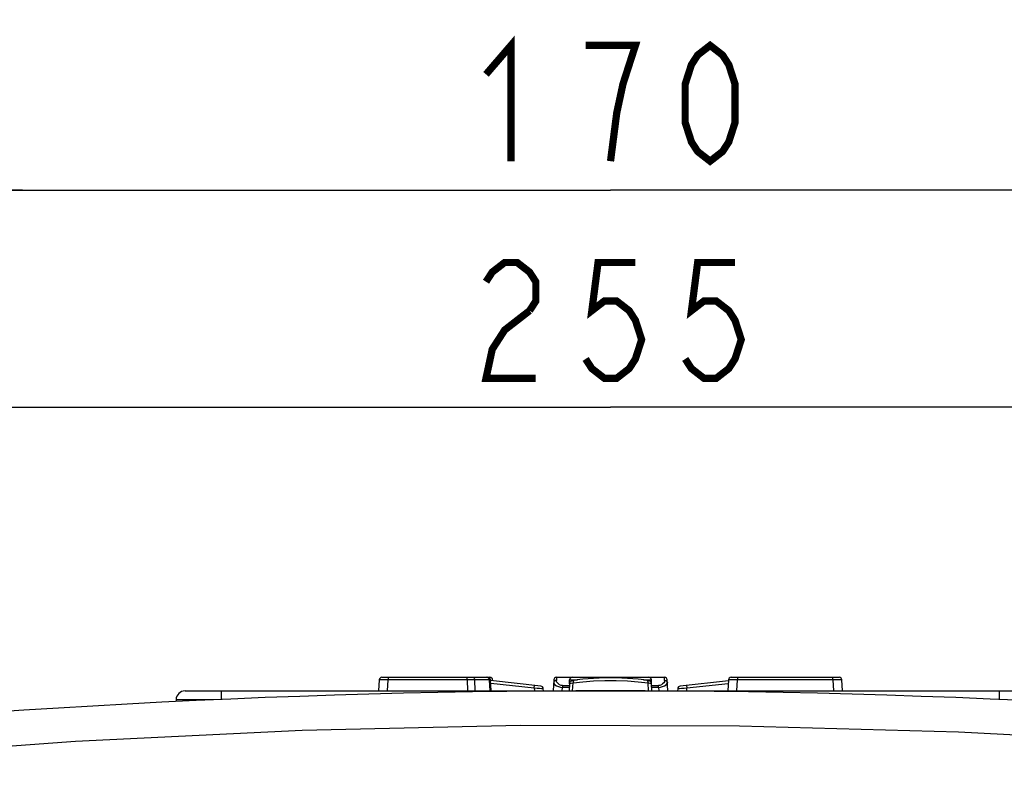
# Model space of a CAD drawing. Extents: x 28 to 410, y 33 to 287.
# Tile 10 of 63: x 73 to 100, y 100 to 122. Entities that reach past the tile are written whole.
import ezdxf

# ---------------------------------------------------------------- set-up
doc = ezdxf.new("R2010")
doc.units = 0
doc.header["$LTSCALE"] = 23.1
doc.layers.get('0').update_dxf_attribs({"linetype": 'CONTINUOUS'})
doc.layers.add('ALL_DIM', color=7, linetype='CONTINUOUS')
doc.layers.add('ALL_FEATURES', color=7, linetype='CONTINUOUS')
doc.dimstyles.get("Standard").update_dxf_attribs({"dimtxt": 2.5, "dimasz": 2.5, "dimexe": 1.25, "dimexo": 0.625, "dimtad": 1, "dimcen": 2.5, "dimazin": 3, "dimtfac": 1, "dimtmove": 0, "dimatfit": 3})

# ---------------------------------------------------------------- blocks, each defined once
blk = doc.blocks.new('_OPEN')
at = {"color": 0, "linetype": 'BYBLOCK'}
for p, q in [((0, 0), (-1, 0.25)), ((-1, -0.25), (0, 0)), ((-1, 0), (0, 0))]:
    blk.add_line(p, q, dxfattribs=at)
blk = doc.blocks.new('*D0')
at = {"layer": 'ALL_DIM', "color": 2, "linetype": 'CONTINUOUS'}
for p, q in [((68.127, 137.086), (68.127, 115.836)), ((110.627, 137.086), (110.627, 115.836)), ((68.127, 116.836), (89.377, 116.836)), ((110.627, 116.836), (89.377, 116.836))]:
    blk.add_line(p, q, dxfattribs=at)
at = {"layer": 'ALL_DIM', "color": 2, "linetype": 'CONTINUOUS', "xscale": 2, "yscale": 2, "zscale": 2, "rotation": 180}
blk.add_blockref('_OPEN', (68.127, 116.836), dxfattribs=at)
at = {"layer": 'ALL_DIM', "color": 2, "linetype": 'CONTINUOUS', "xscale": 2, "yscale": 2, "zscale": 2}
blk.add_blockref('_OPEN', (110.627, 116.836), dxfattribs=at)
blk = doc.blocks.new('*D3')
at = {"layer": 'ALL_DIM', "color": 2, "linetype": 'CONTINUOUS'}
for p, q in [((57.502, 140.211), (57.502, 115.836)), ((68.127, 137.086), (68.127, 115.836)), ((57.502, 116.836), (44.264, 116.836)), ((44.264, 116.836), (62.815, 116.836)), ((73.127, 116.836), (62.815, 116.836)), ((68.127, 116.836), (73.127, 116.836))]:
    blk.add_line(p, q, dxfattribs=at)
at = {"layer": 'ALL_DIM', "color": 2, "linetype": 'CONTINUOUS', "xscale": 2, "yscale": 2, "zscale": 2}
blk.add_blockref('_OPEN', (57.502, 116.836), dxfattribs=at)
at = {"layer": 'ALL_DIM', "color": 2, "linetype": 'CONTINUOUS', "xscale": 2, "yscale": 2, "zscale": 2, "rotation": 180}
blk.add_blockref('_OPEN', (68.127, 116.836), dxfattribs=at)
blk = doc.blocks.new('*D7')
at = {"layer": 'ALL_DIM', "color": 2, "linetype": 'CONTINUOUS'}
for p, q in [((57.502, 140.211), (57.502, 109.836)), ((121.252, 140.211), (121.252, 109.836)), ((57.502, 110.836), (89.377, 110.836)), ((121.252, 110.836), (89.377, 110.836))]:
    blk.add_line(p, q, dxfattribs=at)
at = {"layer": 'ALL_DIM', "color": 2, "linetype": 'CONTINUOUS', "xscale": 2, "yscale": 2, "zscale": 2, "rotation": 180}
blk.add_blockref('_OPEN', (57.502, 110.836), dxfattribs=at)
at = {"layer": 'ALL_DIM', "color": 2, "linetype": 'CONTINUOUS', "xscale": 2, "yscale": 2, "zscale": 2}
blk.add_blockref('_OPEN', (121.252, 110.836), dxfattribs=at)

msp = doc.modelspace()

# ---------------------------------------------------------------- linework, layer by layer
at = {"color": 7, "linetype": 'CONTINUOUS'}
for p, q in [((82.986, 103.297), (82.97, 102.993)), ((83.06, 103.368), (86.044, 103.368)), ((86.08, 102.993), (86.062, 103.297)), ((87.453, 103.125), (86.063, 103.278)), ((86.12, 103.272), (86.119, 103.297)), ((87.811, 103.297), (87.795, 102.993)), ((87.885, 103.368), (90.869, 103.368)), ((88.242, 103.188), (88.232, 102.993)), ((88.242, 103.189), (88.248, 103.297)), ((88.242, 103.188), (88.242, 103.189)), ((88.375, 103.285), (88.375, 103.285)), ((90.379, 103.285), (90.379, 103.285)), ((90.512, 103.189), (90.507, 103.297)), ((90.512, 103.189), (90.512, 103.188)), ((90.522, 102.993), (90.512, 103.188)), ((90.96, 102.993), (90.944, 103.297)), ((92.634, 103.272), (91.302, 103.125)), ((92.636, 103.297), (92.62, 102.993)), ((92.71, 103.368), (95.694, 103.368)), ((95.785, 102.993), (95.769, 103.297)), ((87.522, 102.993), (87.519, 103.054)), ((91.235, 103.054), (91.232, 102.993))]:
    msp.add_line(p, q, dxfattribs=at)
at = {"color": 9, "linetype": 'CONTINUOUS'}
for p, q in [((83.219, 102.993), (83.235, 103.297)), ((83.235, 103.368), (83.235, 103.297)), ((85.412, 103.297), (83.235, 103.297)), ((85.412, 103.297), (85.412, 103.368)), ((85.412, 103.297), (85.422, 102.993)), ((85.638, 102.993), (85.629, 103.297)), ((86.028, 103.297), (85.629, 103.297)), ((85.987, 103.362), (85.963, 103.368)), ((86.028, 103.297), (86.047, 102.993)), ((86.062, 103.297), (86.028, 103.297)), ((86.045, 103.346), (86.044, 103.368)), ((86.046, 103.337), (86.045, 103.346)), ((86.063, 103.281), (86.076, 103.279)), ((86.067, 103.206), (87.269, 103.074)), ((87.813, 103.245), (87.807, 103.22)), ((87.83, 103.266), (87.813, 103.245)), ((87.885, 103.368), (87.881, 103.284)), ((88.049, 103.139), (88.049, 103.09)), ((88.049, 103.139), (88.24, 103.139)), ((88.248, 103.297), (88.465, 103.297)), ((88.328, 102.993), (88.341, 103.215)), ((90.289, 103.297), (90.507, 103.297)), ((90.426, 102.993), (90.414, 103.215)), ((90.515, 103.139), (90.705, 103.139)), ((90.705, 103.09), (90.705, 103.139)), ((90.873, 103.284), (90.869, 103.368)), ((90.925, 103.266), (90.941, 103.245)), ((90.941, 103.245), (90.948, 103.22)), ((91.486, 103.074), (92.63, 103.2)), ((92.869, 102.993), (92.885, 103.297)), ((92.885, 103.368), (92.885, 103.297)), ((95.519, 103.297), (92.885, 103.297)), ((95.519, 103.297), (95.519, 103.368)), ((95.519, 103.297), (95.535, 102.993)), ((87.269, 103.074), (87.273, 102.993)), ((88.044, 102.993), (88.049, 103.09)), ((88.237, 103.09), (88.049, 103.09)), ((90.705, 103.09), (90.517, 103.09)), ((90.705, 103.09), (90.71, 102.993)), ((91.482, 102.993), (91.486, 103.074))]:
    msp.add_line(p, q, dxfattribs=at)
for points in [[(83.235, 103.297), (83.158, 103.298), (83.088, 103.298), (83.033, 103.298), (82.998, 103.298), (82.986, 103.297)], [(85.629, 103.297), (85.589, 103.297), (85.537, 103.297), (85.477, 103.297), (85.412, 103.297)], [(85.564, 103.368), (85.588, 103.362), (85.609, 103.347), (85.623, 103.324), (85.629, 103.297)], [(86.028, 103.297), (86.022, 103.324), (86.008, 103.347), (85.987, 103.362)], [(87.269, 103.074), (87.272, 103.101), (87.274, 103.124), (87.276, 103.139), (87.277, 103.144)], [(87.807, 103.22), (87.815, 103.194), (87.842, 103.163), (87.885, 103.134), (87.938, 103.11), (87.994, 103.095), (88.049, 103.09)], [(87.881, 103.284), (87.854, 103.279), (87.83, 103.266)], [(88.049, 103.139), (88.011, 103.144), (87.972, 103.159), (87.938, 103.184), (87.909, 103.214), (87.889, 103.248), (87.881, 103.284)], [(88.242, 103.188), (88.254, 103.199), (88.288, 103.208), (88.341, 103.215)], [(88.375, 103.285), (88.368, 103.283), (88.352, 103.269), (88.343, 103.245), (88.341, 103.215)], [(88.341, 103.215), (88.611, 103.247), (88.907, 103.269), (89.219, 103.28), (89.536, 103.28), (89.847, 103.269), (90.143, 103.247), (90.414, 103.215)], [(90.379, 103.285), (90.387, 103.283), (90.402, 103.269), (90.412, 103.245), (90.414, 103.215)], [(90.414, 103.215), (90.466, 103.208), (90.5, 103.199), (90.512, 103.188)], [(90.873, 103.284), (90.866, 103.248), (90.846, 103.214), (90.817, 103.184), (90.782, 103.159), (90.744, 103.144), (90.705, 103.139)], [(90.705, 103.09), (90.761, 103.095), (90.817, 103.11), (90.87, 103.134), (90.913, 103.164), (90.94, 103.194), (90.948, 103.22)], [(90.873, 103.284), (90.901, 103.279), (90.925, 103.266)], [(91.478, 103.144), (91.478, 103.139), (91.48, 103.124), (91.483, 103.101), (91.486, 103.074)], [(92.885, 103.297), (92.808, 103.298), (92.738, 103.298), (92.683, 103.298), (92.648, 103.298), (92.636, 103.297)], [(95.769, 103.297), (95.757, 103.298), (95.721, 103.298), (95.666, 103.298), (95.596, 103.298), (95.519, 103.297)], [(87.269, 103.074), (87.346, 103.069), (87.416, 103.064), (87.472, 103.059), (87.507, 103.056), (87.519, 103.054)], [(91.235, 103.054), (91.248, 103.056), (91.283, 103.059), (91.338, 103.064), (91.408, 103.069), (91.486, 103.074)]]:
    msp.add_lwpolyline(points, dxfattribs=at)
at = {"color": 7, "linetype": 'CONTINUOUS'}
for points in [[(88.323, 103.274), (88.293, 103.262), (88.267, 103.243), (88.248, 103.214), (88.242, 103.189)], [(88.375, 103.285), (88.36, 103.283), (88.323, 103.274)], [(90.379, 103.285), (90.141, 103.315), (89.846, 103.339), (89.536, 103.351), (89.221, 103.351), (88.911, 103.339), (88.616, 103.316), (88.375, 103.285)], [(90.462, 103.262), (90.432, 103.274), (90.397, 103.282), (90.379, 103.285)], [(90.512, 103.189), (90.507, 103.213), (90.488, 103.242), (90.462, 103.262)]]:
    msp.add_lwpolyline(points, dxfattribs=at)
for centre, start, end in [((83.06, 103.293), 90, 177), ((85.987, 103.293), 3.463, 90), ((86.044, 103.293), 3, 90), ((87.444, 103.05), 3, 83.6992), ((87.885, 103.293), 90, 177), ((88.323, 103.293), 90, 177), ((90.432, 103.293), 3, 90), ((90.869, 103.293), 3, 90), ((91.31, 103.05), 96.3008, 177), ((92.71, 103.293), 90, 177), ((95.694, 103.293), 3, 90)]:
    msp.add_arc(centre, 0.075, start, end, dxfattribs=at)
at = {"layer": 'ALL_DIM', "color": 2, "linetype": 'CONTINUOUS', "const_width": 0.2}
for points in [[(85.937, 120.036), (86.625, 120.836), (86.625, 117.636)], [(89.377, 117.636), (89.549, 118.969), (89.721, 119.769), (89.893, 120.303), (90.065, 120.836), (88.689, 120.836)], [(92.129, 117.636), (91.785, 117.903), (91.613, 118.169), (91.441, 118.703), (91.441, 119.769), (91.613, 120.303), (91.785, 120.569), (92.129, 120.836), (92.473, 120.569), (92.645, 120.303), (92.817, 119.769), (92.817, 118.703), (92.645, 118.169), (92.473, 117.903), (92.129, 117.636)], [(85.937, 114.303), (86.109, 114.569), (86.453, 114.836), (86.797, 114.836), (87.141, 114.569), (87.313, 114.303), (87.313, 113.769), (87.141, 113.503)], [(90.065, 114.836), (89.033, 114.836), (88.861, 113.503), (89.205, 113.769), (89.549, 113.769), (89.893, 113.503), (90.065, 113.236), (90.237, 112.703), (90.065, 112.169), (89.893, 111.903), (89.549, 111.636), (89.205, 111.636), (88.861, 111.903), (88.689, 112.169)], [(92.817, 114.836), (91.785, 114.836), (91.613, 113.503), (91.957, 113.769), (92.301, 113.769), (92.645, 113.503), (92.817, 113.236), (92.989, 112.703), (92.817, 112.169), (92.645, 111.903), (92.301, 111.636), (91.957, 111.636), (91.613, 111.903), (91.441, 112.169)], [(87.141, 113.503), (86.453, 112.969), (86.109, 112.436), (85.937, 111.636), (87.313, 111.636)]]:
    msp.add_lwpolyline(points, dxfattribs=at)
at = {"layer": 'ALL_FEATURES', "color": 7, "linetype": 'CONTINUOUS'}
for p, q in [((77.623, 102.993), (101.132, 102.993)), ((77.373, 102.747), (77.372, 102.699))]:
    msp.add_line(p, q, dxfattribs=at)
at = {"layer": 'ALL_FEATURES', "color": 9, "linetype": 'CONTINUOUS'}
for p, q in [((78.627, 102.757), (78.627, 102.993)), ((100.127, 102.757), (100.127, 102.993)), ((78.409, 102.747), (77.373, 102.747))]:
    msp.add_line(p, q, dxfattribs=at)
msp.add_lwpolyline([(117.334, 100.438), (111.059, 101.08), (105.035, 101.542), (98.992, 101.856), (92.945, 102.019), (86.893, 102.033), (80.861, 101.897), (74.595, 101.597), (68.073, 101.113), (61.42, 100.438)], dxfattribs=at)
at = {"layer": 'ALL_FEATURES', "color": 7, "linetype": 'CONTINUOUS'}
for centre, radius, start, end in [((89.377, -142.007), 245, 82.85616, 97.14384), ((77.623, 102.743), 0.25, 90, 179)]:
    msp.add_arc(centre, radius, start, end, dxfattribs=at)

# ---------------------------------------------------------------- dimensions: what is measured, and where the dimension line sits
at = {"layer": 'ALL_DIM', "color": 2, "linetype": 'CONTINUOUS'}
dim = msp.add_linear_dim(base=(57.502258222, 116.836083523), p1=(68.127258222, 138.086058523), p2=(57.502258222, 141.211083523), angle=180, dimstyle='Standard', dxfattribs=at)
dim.commit()
dim.dimension.update_dxf_attribs({"geometry": '*D3', "text_midpoint": (44.264323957, 116.836083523), "dimtype": 128})
for base, p1, p2, picture, middle in [((121.252, 110.836), (57.502, 141.211), (121.252, 141.211), '*D7', (85.249, 110.836)), ((110.627, 116.836), (68.127, 138.086), (110.627, 138.086), '*D0', (85.249, 116.836))]:
    dim = msp.add_linear_dim(base=base, p1=p1, p2=p2, dimstyle='Standard', dxfattribs=at)
    dim.commit()
    dim.dimension.update_dxf_attribs({"geometry": picture, "text_midpoint": middle, "dimtype": 128})

doc.saveas('drawing.dxf')
